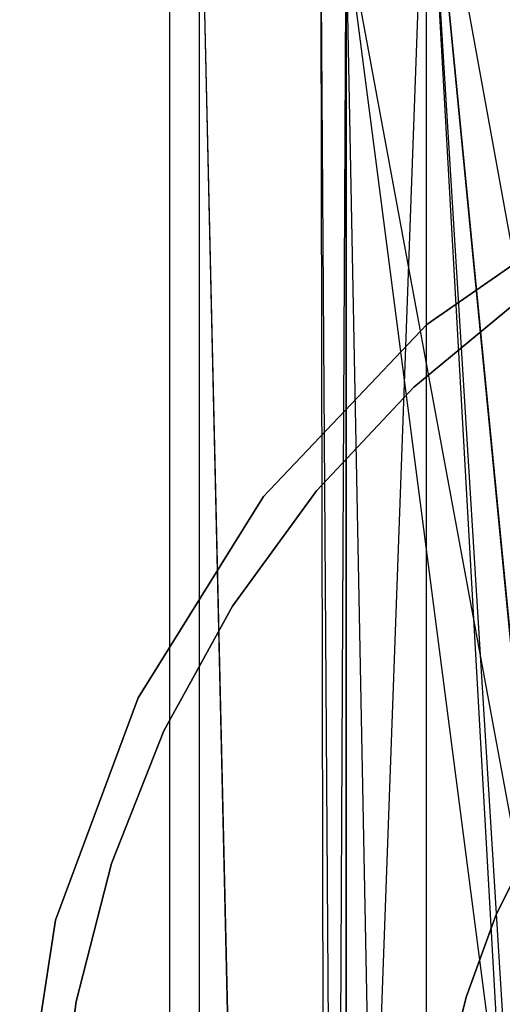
# Model space of a CAD drawing. Extents: x 0.03 to 4.74, y -5.92 to 1.99.
# Tile 13 of 21: x 1.78 to 2.03, y 0.11 to 0.62. Entities that reach past the tile are written whole.
import ezdxf

# ---------------------------------------------------------------- set-up
doc = ezdxf.new("R2010")
doc.units = 0
doc.header["$MEASUREMENT"] = 0
doc.layers.get('0').update_dxf_attribs({"color": 13, "linetype": 'CONTINUOUS'})

# ---------------------------------------------------------------- blocks, each defined once
blk = doc.blocks.new('TESSA-LED_STL')
at = {"color": 0}
for p, q in [((1.85433, 0.74803, 38.38657), (1.85433, -1.25984, 38.38649)), ((1.85433, 0.74803, 38.38657), (1.85433, -1.25984, 38.38649)), ((1.86977, 0.74803, 38.51377), (1.91532, -1.24661, 38.63377)), ((1.86977, 0.74803, 38.51377), (1.91532, -1.24661, 38.63377)), ((1.86977, 0.74803, 38.51377), (1.86977, -1.25633, 38.51377)), ((1.86977, 0.74803, 38.51377), (1.86977, -1.25633, 38.51377)), ((1.86977, 0.74803, 38.25937), (1.86977, -1.25633, 38.25937)), ((1.86977, 0.74803, 38.25937), (1.86977, -1.25633, 38.25937)), ((1.86977, 0.74803, 38.25937), (1.91521, -1.24663, 38.13956)), ((1.86977, 0.74803, 38.25937), (1.91521, -1.24663, 38.13956)), ((1.988, 0.74803, 38.03412), (1.91521, -1.24663, 38.13956)), ((1.988, 0.74803, 38.03412), (1.91521, -1.24663, 38.13956)), ((1.988, 0.74803, 38.73902), (1.91532, -1.24661, 38.63377)), ((1.988, 0.74803, 38.73902), (1.91532, -1.24661, 38.63377)), ((2.03253, 0.02711, 37.98949), (1.988, 0.74803, 38.03412)), ((1.988, 0.74803, 38.03412), (2.04997, 0.11292, 37.97463)), ((1.988, 0.74803, 38.03412), (2.04997, 0.11292, 37.97463)), ((1.988, 0.74803, 38.03412), (2.08857, 0.19284, 37.94597)), ((1.988, 0.74803, 38.03412), (2.08857, 0.19284, 37.94597)), ((2.02764, 0.0444, 38.77924), (1.988, 0.74803, 38.73902)), ((1.988, 0.74803, 38.73902), (1.988, -1.23301, 38.73902)), ((2.04836, 0.12799, 38.79718), (1.988, 0.74803, 38.73902)), ((2.02764, 0.0444, 38.77924), (1.988, 0.74803, 38.73902)), ((2.04836, 0.12799, 38.79718), (1.988, 0.74803, 38.73902)), ((1.988, 0.74803, 38.73902), (1.988, -1.23301, 38.73902)), ((1.988, 0.74803, 38.03412), (1.988, -1.23301, 38.03412)), ((1.988, 0.74803, 38.03412), (1.988, -1.23301, 38.03412)), ((2.03253, 0.02711, 37.98949), (1.988, 0.74803, 38.03412)), ((1.93307, 0.66929, 38.38657), (1.93706, -1.32254, 38.44654)), ((1.93307, 0.66929, 38.38657), (1.93706, -1.32254, 38.44654)), ((1.93307, 0.66929, 38.38657), (1.94624, -1.32072, 38.49497)), ((1.93307, 0.66929, 38.38657), (1.94624, -1.32072, 38.49497)), ((1.93706, -1.32254, 38.44654), (1.94623, 0.66929, 38.27822)), ((1.93706, -1.32254, 38.44654), (1.94623, 0.66929, 38.27822)), ((1.94623, 0.66929, 38.49492), (1.94624, -1.32072, 38.49497)), ((1.94623, 0.66929, 38.49492), (1.94624, -1.32072, 38.49497)), ((2.02748, 0.04306, 38.66329), (1.94623, 0.66929, 38.49492)), ((1.94623, -1.32073, 38.27822), (1.94623, 0.66929, 38.27822)), ((1.94623, -1.32073, 38.27822), (1.94623, 0.66929, 38.27822)), ((1.98491, -1.31348, 38.1762), (1.94623, 0.66929, 38.27822)), ((1.98491, -1.31348, 38.1762), (1.94623, 0.66929, 38.27822)), ((2.04693, 0.12417, 38.6868), (1.94623, 0.66929, 38.49492)), ((2.04693, 0.12417, 38.6868), (1.94623, 0.66929, 38.49492)), ((2.02748, 0.04306, 38.66329), (1.94623, 0.66929, 38.49492)), ((1.98834, 0.46302, 0.43308), (2.08968, 0.53356, 0.43308)), ((2.08968, 0.53356, 0.35434), (1.98834, 0.46302, 0.35434)), ((1.98834, 0.46302, 0.43308), (2.08968, 0.53356, 0.43308)), ((2.08968, 0.53356, 0.35434), (1.98834, 0.46302, 0.35434)), ((1.98157, 0.43049, 1.18184), (2.03871, 0.47777, 1.18184)), ((2.03871, 0.47777, 0.00074), (1.98157, 0.43049, 0.00074)), ((1.98157, 0.43049, 1.18184), (2.03871, 0.47777, 1.18184)), ((2.03871, 0.47777, 0.00074), (1.98157, 0.43049, 0.00074)), ((1.90327, 0.37353, 0.43308), (1.98834, 0.46302, 0.43308)), ((1.98834, 0.46302, 0.35434), (1.90327, 0.37353, 0.35434)), ((1.90327, 0.37353, 0.43308), (1.98834, 0.46302, 0.43308)), ((1.98834, 0.46302, 0.35434), (1.90327, 0.37353, 0.35434)), ((1.98834, 0.46302, 0.43308), (1.98834, 0.46302, 0.35434)), ((1.98834, 0.46302, 0.43308), (1.98834, 0.46302, 0.35434)), ((1.9308, 0.37643, 1.18184), (1.98157, 0.43049, 1.18184)), ((1.98157, 0.43049, 0.00074), (1.9308, 0.37643, 0.00074)), ((1.9308, 0.37643, 1.18184), (1.98157, 0.43049, 1.18184)), ((1.98157, 0.43049, 0.00074), (1.9308, 0.37643, 0.00074)), ((1.98157, 0.43049, 1.18184), (1.98157, 0.43049, 0.00074)), ((1.98157, 0.43049, 1.18184), (1.98157, 0.43049, 0.00074)), ((1.88721, 0.31643, 1.18184), (1.9308, 0.37643, 1.18184)), ((1.9308, 0.37643, 0.00074), (1.88721, 0.31643, 0.00074)), ((1.88721, 0.31643, 1.18184), (1.9308, 0.37643, 1.18184)), ((1.9308, 0.37643, 0.00074), (1.88721, 0.31643, 0.00074)), ((1.9308, 0.37643, 1.18184), (1.9308, 0.37643, 0.00074)), ((1.9308, 0.37643, 1.18184), (1.9308, 0.37643, 0.00074)), ((1.83795, 0.26874, 0.43308), (1.90327, 0.37353, 0.43308)), ((1.90327, 0.37353, 0.35434), (1.83795, 0.26874, 0.35434)), ((1.83795, 0.26874, 0.43308), (1.90327, 0.37353, 0.43308)), ((1.90327, 0.37353, 0.35434), (1.83795, 0.26874, 0.35434)), ((1.90327, 0.37353, 0.43308), (1.90327, 0.37353, 0.35434)), ((1.90327, 0.37353, 0.43308), (1.90327, 0.37353, 0.35434)), ((1.85148, 0.25144, 1.18184), (1.88721, 0.31643, 1.18184)), ((1.88721, 0.31643, 0.00074), (1.85148, 0.25144, 0.00074)), ((1.85148, 0.25144, 1.18184), (1.88721, 0.31643, 1.18184)), ((1.88721, 0.31643, 0.00074), (1.85148, 0.25144, 0.00074)), ((1.88721, 0.31643, 1.18184), (1.88721, 0.31643, 0.00074)), ((1.88721, 0.31643, 1.18184), (1.88721, 0.31643, 0.00074)), ((1.79507, 0.15296, 0.43308), (1.83795, 0.26874, 0.43308)), ((1.83795, 0.26874, 0.35434), (1.79507, 0.15296, 0.35434)), ((1.79507, 0.15296, 0.43308), (1.83795, 0.26874, 0.43308)), ((1.83795, 0.26874, 0.35434), (1.79507, 0.15296, 0.35434)), ((1.83795, 0.26874, 0.43308), (1.83795, 0.26874, 0.35434)), ((1.83795, 0.26874, 0.43308), (1.83795, 0.26874, 0.35434)), ((1.82418, 0.18249, 1.18184), (1.85148, 0.25144, 1.18184)), ((1.85148, 0.25144, 0.00074), (1.82418, 0.18249, 0.00074)), ((1.82418, 0.18249, 1.18184), (1.85148, 0.25144, 1.18184)), ((1.85148, 0.25144, 0.00074), (1.82418, 0.18249, 0.00074)), ((1.85148, 0.25144, 1.18184), (1.85148, 0.25144, 0.00074)), ((1.85148, 0.25144, 1.18184), (1.85148, 0.25144, 0.00074)), ((2.04487, 0.19685, 40.35507), (2.02432, 0.15594, 40.35507)), ((2.02432, 0.15594, 40.74877), (2.04487, 0.19685, 40.74877)), ((2.02432, 0.15594, 40.74877), (2.04487, 0.19685, 40.74877)), ((2.04487, 0.19685, 40.35507), (2.02432, 0.15594, 40.35507)), ((1.80574, 0.11066, 1.18184), (1.82418, 0.18249, 1.18184)), ((1.82418, 0.18249, 0.00074), (1.80574, 0.11066, 0.00074)), ((1.80574, 0.11066, 1.18184), (1.82418, 0.18249, 1.18184)), ((1.82418, 0.18249, 0.00074), (1.80574, 0.11066, 0.00074)), ((1.82418, 0.18249, 1.18184), (1.82418, 0.18249, 0.00074)), ((1.82418, 0.18249, 1.18184), (1.82418, 0.18249, 0.00074)), ((2.02432, 0.15594, 40.35507), (2.00867, 0.11291, 40.35507)), ((2.00867, 0.11291, 40.74877), (2.02432, 0.15594, 40.74877)), ((2.00867, 0.11291, 40.74877), (2.02432, 0.15594, 40.74877)), ((2.02432, 0.15594, 40.35507), (2.00867, 0.11291, 40.35507)), ((2.02432, 0.15594, 40.35507), (2.02432, 0.15594, 40.74877)), ((2.02432, 0.15594, 40.35507), (2.02432, 0.15594, 40.74877)), ((1.77637, 0.03091, 0.43308), (1.79507, 0.15296, 0.43308)), ((1.79507, 0.15296, 0.35434), (1.77637, 0.03091, 0.35434)), ((1.77637, 0.03091, 0.43308), (1.79507, 0.15296, 0.43308)), ((1.79507, 0.15296, 0.35434), (1.77637, 0.03091, 0.35434)), ((1.79507, 0.15296, 0.43308), (1.79507, 0.15296, 0.35434)), ((1.79507, 0.15296, 0.43308), (1.79507, 0.15296, 0.35434)), ((2.00867, 0.11291, 40.35507), (1.99811, 0.06837, 40.35507)), ((1.99811, 0.06837, 40.74877), (2.00867, 0.11291, 40.74877)), ((1.99811, 0.06837, 40.74877), (2.00867, 0.11291, 40.74877)), ((2.00867, 0.11291, 40.35507), (1.99811, 0.06837, 40.35507)), ((2.00867, 0.11291, 40.35507), (2.00867, 0.11291, 40.74877)), ((2.00867, 0.11291, 40.35507), (2.00867, 0.11291, 40.74877)), ((1.79644, 0.03708, 1.18184), (1.80574, 0.11066, 1.18184)), ((1.80574, 0.11066, 0.00074), (1.79644, 0.03708, 0.00074)), ((1.79644, 0.03708, 1.18184), (1.80574, 0.11066, 1.18184)), ((1.80574, 0.11066, 0.00074), (1.79644, 0.03708, 0.00074)), ((1.80574, 0.11066, 1.18184), (1.80574, 0.11066, 0.00074)), ((1.80574, 0.11066, 1.18184), (1.80574, 0.11066, 0.00074))]:
    blk.add_line(p, q, dxfattribs=at)

msp = doc.modelspace()

# ---------------------------------------------------------------- block references
at = {"color": 0}
msp.add_blockref('TESSA-LED_STL', (0, 0), dxfattribs=at)

doc.saveas('drawing.dxf')
